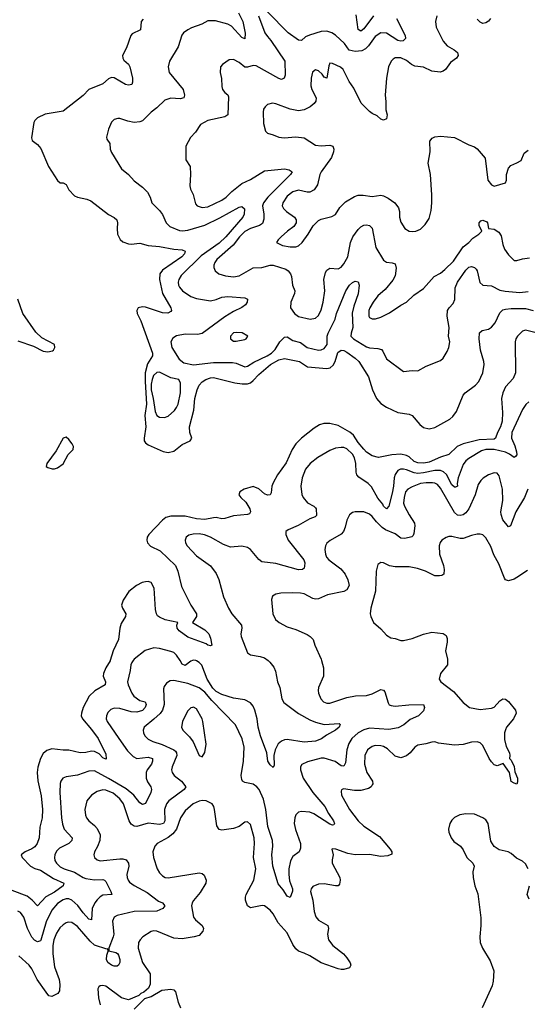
# Model space of a CAD drawing. Header units: inches. Extents: x 1839270 to 1929235, y 762242 to 910350.
# Tile 218 of 256: x 1900884 to 1904463, y 847575 to 854523. Entities that reach past the tile are written whole.
import ezdxf

# ---------------------------------------------------------------- set-up
doc = ezdxf.new("R2010")
doc.units = ezdxf.units.IN
doc.header["$MEASUREMENT"] = 0
doc.layers.add('B9804', color=7, linetype='Continuous')
doc.layers.add('B9805', color=7, linetype='Continuous')

msp = doc.modelspace()

# ---------------------------------------------------------------- linework, layer by layer
at = {"layer": 'B9804', "color": 5}
for points, elevation in [([(1901520.8, 850000), (1901520.6, 849999.4), (1901490.9, 849950), (1901474.7, 849910), (1901471.3, 849890), (1901488.8, 849850), (1901486.7, 849830), (1901413.6, 849786.4), (1901374.2, 849750), (1901330.9, 849670), (1901318.6, 849630), (1901318, 849610), (1901325.4, 849590), (1901390, 849514), (1901436.1, 849450), (1901490, 849338.8), (1901493.1, 849306.9), (1901490, 849304.5), (1901470, 849313.6), (1901442.9, 849342.9), (1901410, 849358.8), (1901390, 849361.4), (1901350, 849351.2), (1901310, 849348.3), (1901230, 849367.9), (1901190, 849367.5), (1901110, 849377.8), (1901074.4, 849365.6), (1901050, 849344.4), (1901030, 849309.6), (1901011.6, 849248.4), (1901007, 849210), (1901011.5, 849151.5), (1901034.5, 849045.5), (1901044.7, 848950), (1901041.9, 848890), (1901024.8, 848824.8), (1901021.6, 848750), (1901006.7, 848710), (1900990, 848686.6), (1900970, 848670.8), (1900922, 848650), (1900894.8, 848630), (1900900.7, 848610), (1900959.2, 848550), (1900990, 848533.1), (1901030, 848520.5), (1901122.1, 848462.1), (1901194.6, 848430), (1901189.1, 848410), (1901130, 848366.4), (1901066.7, 848333.3), (1901010, 848268.5), (1900970.3, 848310.3), (1900936.7, 848336.7), (1900830, 848376.6)], 520), ([(1901684, 850000), (1901673.7, 849986.3), (1901666.8, 849970), (1901663.5, 849930), (1901644.6, 849850), (1901648.2, 849830), (1901673.9, 849770), (1901687.7, 849750), (1901730, 849718.9), (1901768.2, 849708.2), (1901775, 849690), (1901767.5, 849670), (1901750, 849646.8), (1901710, 849636.9), (1901670, 849638.5), (1901590, 849662.7), (1901550, 849663.8), (1901525.9, 849654.1), (1901505.1, 849634.9), (1901494.4, 849610), (1901494.2, 849590), (1901500.2, 849570), (1901582.3, 849450), (1901643.9, 849363.9), (1901682.6, 849322.6), (1901710, 849309.5), (1901790, 849318.4), (1901819, 849310), (1901820.5, 849290), (1901812.8, 849270), (1901783.2, 849230), (1901774.2, 849210), (1901774.5, 849170), (1901784.4, 849144.4), (1901807.6, 849110), (1901812.4, 849090), (1901809.2, 849070), (1901770, 848991.8), (1901750, 848985.1), (1901730, 848996), (1901688.5, 849050), (1901634.4, 849094.4), (1901510, 849168), (1901410, 849221), (1901370, 849219.8), (1901290, 849191.6), (1901210, 849180.5), (1901188.2, 849170), (1901174, 849150), (1901168.1, 849131.9), (1901166, 849070), (1901179, 848890), (1901186.1, 848846.1), (1901197.8, 848810), (1901254.4, 848750), (1901251.4, 848730), (1901229.6, 848710.4), (1901164.3, 848675.7), (1901144.1, 848655.9), (1901131.1, 848630), (1901128.5, 848610), (1901132, 848590), (1901142.6, 848570), (1901170, 848544.4), (1901198, 848530), (1901270, 848506.9), (1901330, 848468.9), (1901350, 848462), (1901410, 848453.5), (1901470, 848454.3), (1901480.4, 848450), (1901490, 848442), (1901526.5, 848370), (1901532.4, 848350), (1901470, 848344.9), (1901450, 848333.3), (1901429, 848311), (1901413.8, 848290), (1901395.1, 848250), (1901390.2, 848169.8), (1901370, 848175.6), (1901330, 848219.4), (1901292.9, 848272.9), (1901250, 848309.9), (1901230, 848318.1), (1901210, 848318.4), (1901190, 848312.2), (1901150, 848286), (1901110, 848239.3), (1901070, 848156.4), (1901032.7, 848027.3), (1901030, 848022.4), (1901010, 848016.1), (1900987.3, 848027.3), (1900968.2, 848048.2), (1900937.7, 848110), (1900913.7, 848190), (1900890, 848221.8), (1900870, 848232.3)], 540), ([(1903011.7, 850000), (1903025.7, 849950), (1903026.4, 849890), (1902990.5, 849810), (1902988, 849790), (1902990.5, 849770), (1903006.4, 849730), (1903024.9, 849710), (1903050, 849700.3), (1903070, 849700.3), (1903190, 849740.2), (1903251.2, 849751.2), (1903330, 849754), (1903370, 849766), (1903430, 849795.5), (1903450, 849790.7), (1903458.7, 849778.7), (1903482.3, 849702.3), (1903489, 849689), (1903502.2, 849682.2), (1903530, 849678.9), (1903628.5, 849688.5), (1903730, 849690.4), (1903739.1, 849670), (1903730, 849646.6), (1903694.9, 849610), (1903636.5, 849583.5), (1903592.7, 849547.3), (1903553.4, 849526.6), (1903486.5, 849513.5), (1903350, 849523.7), (1903310, 849511.3), (1903269.3, 849490), (1903224.8, 849450), (1903205.4, 849414.6), (1903190.1, 849369.9), (1903181.7, 849278.3), (1903170, 849255.8), (1903150, 849258.2), (1903107.1, 849287.1), (1903030, 849312.2), (1903010, 849312.6), (1902913.4, 849286.6), (1902872.4, 849267.6), (1902863.2, 849250), (1902864.2, 849230), (1902881.2, 849170), (1902950, 849068.4), (1903035.9, 848970), (1903061.4, 848921.4), (1903096, 848870), (1903103, 848850), (1903098.7, 848841.3), (1903090, 848838.4), (1903070, 848845.6), (1902958.3, 848918.3), (1902930, 848929.3), (1902870, 848935.2), (1902849.6, 848930.4), (1902830, 848912.3), (1902822.5, 848890), (1902819.8, 848850), (1902829.1, 848809.1), (1902863.1, 848710), (1902864.4, 848675.6), (1902853, 848650), (1902810, 848618), (1902792.6, 848587.4), (1902781.7, 848530), (1902780.2, 848490), (1902785.9, 848445.9), (1902806.7, 848390), (1902808.1, 848371.9), (1902790, 848329.2), (1902770, 848337.2), (1902742.3, 848382.3), (1902705.8, 848425.8), (1902667.6, 848550), (1902661.6, 848630), (1902668.5, 848690), (1902666.2, 848730), (1902632.1, 848830), (1902620.2, 848950), (1902602.8, 849022.8), (1902572.1, 849090), (1902555.4, 849110), (1902530, 849126.9), (1902470, 849139.6), (1902455.1, 849150), (1902450, 849162), (1902446, 849190), (1902462.7, 849290), (1902467, 849390), (1902451.1, 849448.9), (1902405.9, 849545.9), (1902238.6, 849718.6), (1902190, 849777.3), (1902150, 849808.8), (1902070, 849837.8), (1901970, 849859.4), (1901943.5, 849856.5), (1901918.7, 849841.3), (1901903.1, 849816.9), (1901898.6, 849801.4), (1901902.1, 849690), (1901891.4, 849650), (1901873.2, 849626.8), (1901830, 849586.2), (1901761.1, 849530), (1901753.4, 849510), (1901756.5, 849490), (1901766, 849470), (1901790, 849446.5), (1901823, 849430), (1901888, 849408), (1901971, 849371), (1901981.9, 849361.9), (1901990.1, 849350), (1901991.8, 849330), (1901959.3, 849250), (1901955, 849230), (1901958, 849210), (1901971.7, 849190), (1902025.2, 849150), (1902054.6, 849110), (1902044.2, 849090), (1901935.2, 849010), (1901917.7, 848990), (1901903.6, 848950), (1901907, 848870), (1901897.8, 848850), (1901870, 848842.5), (1901790, 848852.8), (1901710, 848829.2), (1901690, 848830.6), (1901670, 848846), (1901655.3, 848870), (1901615.2, 848990), (1901590, 849025.7), (1901543.7, 849063.7), (1901490, 849086.2), (1901470, 849088.2), (1901430, 849077.2), (1901390.2, 849050), (1901357.5, 849010), (1901343.9, 848950), (1901347.2, 848910), (1901354.7, 848890), (1901370.1, 848870.1), (1901410, 848837.3), (1901430, 848814.3), (1901451.8, 848770), (1901449.4, 848730), (1901432.8, 848687.2), (1901410.3, 848650), (1901405.3, 848630), (1901410.4, 848610), (1901430, 848593.7), (1901450, 848588.2), (1901590, 848601.1), (1901610, 848600.8), (1901633.8, 848593.8), (1901650.1, 848570), (1901652, 848550), (1901639.8, 848490), (1901640.6, 848470), (1901647.3, 848450), (1901657.4, 848437.4), (1901690, 848413.5), (1901782.6, 848362.6), (1901861.9, 848301.9), (1901890.5, 848290), (1901907.2, 848270), (1901893.6, 848250), (1901850, 848232.2), (1901690, 848228.6), (1901570, 848201.2), (1901548.7, 848190), (1901538.4, 848161.6), (1901546.2, 848070), (1901543.4, 848050), (1901511.6, 847970), (1901513, 847953), (1901561, 847941), (1901573.6, 847933.6), (1901581.1, 847921.1), (1901589.1, 847890.9), (1901589.2, 847870.8), (1901580.4, 847850), (1901570, 847843.5), (1901550, 847843.5), (1901530, 847849.8), (1901504.8, 847870), (1901495.6, 847890), (1901498.4, 847921.6), (1901508, 847950), (1901505.2, 847965.2), (1901497.1, 847962.9), (1901410, 847992.1), (1901379.3, 848019.3), (1901290, 848122.9), (1901250, 848153), (1901225.8, 848154.2), (1901210, 848149.8), (1901190, 848136.5), (1901166.7, 848113.3), (1901142.3, 848077.7), (1901124.7, 848030), (1901116.8, 847990), (1901117.2, 847930), (1901130, 847839.1), (1901162.2, 847750), (1901166.1, 847713.9), (1901163.2, 847670), (1901152.9, 847650), (1901110, 847630.8), (1901090, 847635.3), (1901070, 847659.8), (1901005.9, 847750), (1900970, 847824.1), (1900951, 847850), (1900877.6, 847917.6)], 560), ([(1903900.1, 850000), (1903899.5, 849970), (1903850.4, 849910), (1903841.3, 849870), (1903852.7, 849850), (1903942.7, 849782.7), (1904010, 849704.6), (1904054.4, 849670), (1904130, 849653.9), (1904210, 849663.6), (1904230, 849670.4), (1904270, 849716.4), (1904290, 849730.4), (1904310, 849728.2), (1904330, 849710.5), (1904380.4, 849650), (1904385.3, 849630), (1904364.9, 849590), (1904317.2, 849530), (1904308.5, 849511.5), (1904302.2, 849490), (1904302.3, 849442.3), (1904312.9, 849392.9), (1904337.6, 849350), (1904340.5, 849330), (1904337.3, 849310), (1904350, 849297.3), (1904370, 849253), (1904375.5, 849215.5), (1904393.4, 849170), (1904394.4, 849145.6), (1904390, 849129.2), (1904370, 849135.1), (1904350, 849147.8), (1904336.3, 849210), (1904293.6, 849273.6), (1904250, 849257.7), (1904230, 849263.9), (1904210, 849284.5), (1904194.1, 849310), (1904150, 849400.4), (1904130, 849419), (1904110, 849426.3), (1904070, 849424.1), (1904010, 849408.7), (1903950, 849403.2), (1903836.9, 849416.9), (1903810, 849426.6), (1903790, 849425.1), (1903747.7, 849412.3), (1903690, 849402.4), (1903670, 849388.5), (1903635.8, 849350), (1903610, 849328.7), (1903570, 849313.6), (1903530, 849325.6), (1903477.3, 849377.3), (1903450, 849393.3), (1903430, 849399), (1903390, 849399.8), (1903370, 849394.6), (1903336.5, 849370), (1903317.5, 849330), (1903313.7, 849270), (1903330.9, 849210), (1903372.1, 849150), (1903374.1, 849130), (1903370, 849122.3), (1903361.8, 849110), (1903342.2, 849097.8), (1903290, 849084.3), (1903244.2, 849084.2), (1903165.9, 849094.1), (1903153, 849087), (1903150, 849078), (1903152, 849050), (1903210, 848950.3), (1903270.2, 848870), (1903310.6, 848830.6), (1903419.9, 848759.9), (1903494.9, 848670), (1903507.4, 848650), (1903506.6, 848633.4), (1903478.4, 848621.6), (1903430, 848616.5), (1903351, 848631), (1903250, 848629.9), (1903198.3, 848638.3), (1903113.2, 848670), (1903088.2, 848671.8), (1903084.7, 848670), (1903094, 848630), (1903086.1, 848593.9), (1903086.4, 848570), (1903140.7, 848470), (1903143.2, 848450), (1903138.5, 848421.5), (1903130, 848409.5), (1903110.4, 848409.6), (1903030, 848425.9), (1902990, 848422.3), (1902950, 848405.3), (1902938, 848390), (1902933.5, 848370), (1902950.9, 848310), (1902960.8, 848230), (1902971.4, 848191.4), (1902990, 848168.3), (1903055.6, 848130), (1903061.3, 848110), (1903052.9, 848070), (1903061.5, 848030), (1903092.4, 847990), (1903167.7, 847930), (1903190, 847903.7), (1903213.5, 847866.5), (1903217.4, 847850), (1903208.7, 847831.3), (1903170, 847821), (1903150, 847819.8), (1903130, 847825.1), (1903010, 847866.6), (1902930, 847916.5), (1902890, 847935.9), (1902849.2, 847949.2), (1902830, 847966.6), (1902810, 847997.7), (1902770, 848078.2), (1902706.3, 848150), (1902670, 848213.7), (1902650, 848239.1), (1902610, 848268.4), (1902592.3, 848272.3), (1902510, 848255.8), (1902488.7, 848270), (1902475.8, 848310), (1902475.8, 848330), (1902480.7, 848350), (1902535, 848450), (1902548.4, 848530), (1902533.1, 848610), (1902539, 848710), (1902536.3, 848750), (1902510, 848844.5), (1902490, 848862), (1902470, 848859.5), (1902430.6, 848830), (1902390, 848815.1), (1902310, 848804.2), (1902290, 848808.3), (1902273.3, 848833.3), (1902258, 848950), (1902252.8, 848970), (1902240.4, 848990), (1902199.3, 849010), (1902170, 849012.1), (1902150, 849008.1), (1902107.2, 848990), (1902050, 848939.1), (1902018.3, 848890), (1901988.6, 848811.4), (1901963.4, 848776.6), (1901930, 848751.3), (1901854, 848710), (1901836.5, 848690), (1901821.7, 848650), (1901826.5, 848610), (1901852, 848530), (1901870, 848502.4), (1901890, 848482), (1901910, 848470.3), (1901930, 848466.3), (1902150, 848501.2), (1902170, 848497.3), (1902185.1, 848485.1), (1902197.7, 848450), (1902196.9, 848430), (1902156, 848364), (1902110, 848307.8), (1902099.1, 848290), (1902094, 848270), (1902109.1, 848190), (1902124, 848170), (1902170.2, 848130), (1902179.7, 848110), (1902175.8, 848090), (1902150, 848060.2), (1902114, 848050), (1902030, 848037.3), (1901970, 848040.2), (1901850.4, 848090.4), (1901830, 848093.7), (1901810, 848089.1), (1901752.3, 848050), (1901733, 848030), (1901721.6, 848010), (1901718.9, 847970), (1901750.2, 847870), (1901803.2, 847790), (1901803.1, 847716.9), (1901792.3, 847687.7), (1901759.9, 847660.1), (1901738, 847650), (1901723, 847637), (1901650, 847606), (1901601.3, 847621.3), (1901490, 847702.6), (1901470, 847707.6), (1901450, 847706), (1901440.9, 847699.1), (1901435.5, 847684.5), (1901439.2, 847619.2), (1901450.4, 847570)], 580), ([(1902100.9, 850000), (1902090, 849995.4), (1902050, 849966.5), (1902030, 849974.4), (1902013.9, 850000)], 540), ([(1902635.5, 850000), (1902648, 849990), (1902674.8, 849954.8), (1902686.2, 849926.2), (1902701.4, 849850), (1902718.4, 849810), (1902732.4, 849730), (1902745.4, 849705.4), (1902850, 849627.2), (1902930, 849582.1), (1902970, 849565), (1903030, 849549.2), (1903135.4, 849555.4), (1903144, 849550), (1903135.3, 849530), (1903110, 849508.5), (1903046.5, 849473.5), (1903012.1, 849447.9), (1902970, 849431.2), (1902890, 849424.5), (1902770, 849443.5), (1902750, 849441.4), (1902728.5, 849431.5), (1902706.4, 849413.6), (1902683.9, 849370), (1902675.5, 849330), (1902677.7, 849262.3), (1902670, 849246), (1902650, 849263.6), (1902633.3, 849290), (1902625.8, 849350), (1902581.9, 849470), (1902565.9, 849530), (1902558.3, 849590), (1902541.9, 849650), (1902530, 849678.5), (1902510, 849700.8), (1902470, 849723.4), (1902390, 849733.9), (1902310, 849760.5), (1902270, 849781.3), (1902246.2, 849806.2), (1902204.8, 849870), (1902167.3, 849967.3), (1902150, 849987), (1902130, 849998.7), (1902125.1, 850000)], 540), ([(1904467.9, 848530), (1904450, 848565), (1904430, 848583.7), (1904385.9, 848605.9), (1904350, 848639.7), (1904329, 848650), (1904264.9, 848664.9), (1904228.1, 848688.1), (1904206.3, 848726.3), (1904186, 848850), (1904170, 848875.8), (1904150, 848891.1), (1904090, 848916.4), (1904030, 848918), (1903988.1, 848911.9), (1903950, 848893), (1903930, 848874.5), (1903915.8, 848850), (1903908.2, 848810), (1903910.4, 848790), (1903925.7, 848750), (1903944, 848724), (1903990.8, 848690.8), (1904010, 848664.9), (1904037.4, 848610), (1904078.4, 848570), (1904088.5, 848550), (1904079.6, 848510), (1904080.8, 848470), (1904093.4, 848410), (1904113.4, 848353.4), (1904135.4, 848184.6), (1904136.1, 848130), (1904127.2, 848050), (1904130.3, 848010), (1904147, 847970), (1904200.7, 847880.7), (1904226, 847810), (1904221.8, 847738.2), (1904214.4, 847705.6), (1904144.4, 847550)], 620), ([(1904475.6, 848315.6), (1904462, 848350), (1904477.8, 848410)], 620), ([(1901690, 847541), (1901764.7, 847615.3), (1901810, 847630.8), (1901886.1, 847673.9), (1901950, 847682.6), (1901970, 847675.8), (1901982.3, 847662.3), (1902000.7, 847590), (1902018.5, 847550)], 580)]:
    msp.add_lwpolyline(points, dxfattribs=dict(at, elevation=elevation))
at = {"layer": 'B9804', "color": 5, "elevation": 580}
msp.add_lwpolyline([(1902110, 849671.3), (1902102, 849670), (1902090, 849667), (1902070, 849644.5), (1902050, 849609.6), (1902032.4, 849570), (1902025.2, 849530), (1902033.1, 849510), (1902080.9, 849460.9), (1902105.9, 849425.9), (1902150, 849331.3), (1902170, 849322), (1902189.1, 849350.9), (1902198.4, 849410), (1902175.3, 849570), (1902169.7, 849590), (1902130, 849660.7)], close=True, dxfattribs=at)
at = {"layer": 'B9805', "color": 5}
for points, elevation in [([(1901753.4, 854526.6), (1901741.1, 854510), (1901734.7, 854450), (1901676.6, 854423.4), (1901668, 854412), (1901637, 854323), (1901609.4, 854270), (1901611, 854250), (1901618, 854238), (1901650, 854208.9), (1901660.9, 854190), (1901678.5, 854110), (1901678.7, 854081.3), (1901673.7, 854066.3), (1901650, 854061.5), (1901630, 854065), (1901550, 854111.6), (1901530, 854113.8), (1901510, 854105.5), (1901470, 854069.8), (1901370.9, 854029.1), (1901332.1, 853987.9), (1901190, 853876.8), (1901063.9, 853856.1), (1901010, 853829.5), (1900990, 853812.3), (1900983.6, 853796.4), (1900966, 853690), (1900970.4, 853670), (1901010, 853640.7), (1901033.5, 853613.5), (1901086.6, 853486.6), (1901150, 853388), (1901170, 853370.5), (1901190, 853370.5), (1901210, 853358.8), (1901230, 853322.8), (1901270, 853279.3), (1901291, 853270), (1901356, 853256), (1901384.1, 853244.1), (1901509, 853149), (1901550, 853126), (1901568, 853110), (1901574, 853090), (1901570.2, 853049.8), (1901572.6, 853010), (1901591.8, 852971.8), (1901610, 852956.1), (1901650, 852940.9), (1901670, 852938.8), (1901730, 852944.8), (1901790, 852928.7), (1901870, 852922.8), (1901970, 852903), (1902030, 852898.2), (1902050.3, 852890), (1902045.2, 852870), (1902027.2, 852850), (1901890, 852754.3), (1901871.8, 852730), (1901869.5, 852690), (1901890.5, 852590.5), (1901950.2, 852490), (1901954, 852470), (1901950, 852462.7), (1901927.4, 852452.6), (1901890, 852454.4), (1901770, 852493), (1901750, 852495.3), (1901719.1, 852490), (1901709.2, 852470.8), (1901712.4, 852450), (1901737.5, 852397.5), (1901819.9, 852170), (1901820.7, 852150), (1901785.3, 852094.7), (1901769.3, 852030.7), (1901767.1, 851970), (1901776.7, 851810), (1901765, 851730), (1901772.6, 851650), (1901761.2, 851570), (1901762, 851550), (1901770, 851535.6), (1901790, 851522), (1901895.1, 851475.1), (1901930, 851468), (1901970, 851477.8), (1902030, 851525), (1902085.1, 851550), (1902096.9, 851570), (1902082.9, 851610), (1902080.2, 851650), (1902112, 851768), (1902117.3, 851850), (1902134.3, 851910), (1902150, 851944.2), (1902170, 851967.4), (1902195.9, 851984.1), (1902230, 851996.2), (1902250, 851997.6), (1902400.7, 851960.7), (1902452.7, 851952.7), (1902490, 851953.1), (1902510, 851960.5), (1902530, 851975.8), (1902570, 852018), (1902653.1, 852090), (1902710, 852122.3), (1902750, 852132.3), (1902856.4, 852110), (1902912, 852072), (1903050, 852060.1), (1903073.3, 852066.7), (1903094.6, 852085.4), (1903106.9, 852110), (1903126.6, 852173.4), (1903150, 852191.5), (1903170, 852187.7), (1903190, 852176.8), (1903250, 852133.7), (1903275, 852110), (1903343.4, 852003.4), (1903370.7, 851910), (1903400.4, 851850), (1903430, 851813.4), (1903470, 851787.4), (1903550, 851750.2), (1903630, 851738.4), (1903650, 851730.5), (1903705.1, 851665.1), (1903730, 851645.4), (1903770, 851636.6), (1903810, 851645.1), (1903916.2, 851703.8), (1903937.9, 851722.1), (1903963.4, 851756.6), (1904010, 851873), (1904023.6, 851890), (1904097.5, 851942.5), (1904121.2, 851970), (1904148.4, 852030), (1904159.1, 852090), (1904157.3, 852110), (1904132, 852190), (1904124.5, 852270), (1904126.9, 852313.1), (1904144, 852330), (1904190, 852339.5), (1904210, 852351.7), (1904236.3, 852383.7), (1904270, 852454), (1904290, 852474.2), (1904310, 852479.8), (1904350, 852484), (1904450, 852484), (1904504, 852470)], 520), ([(1902427.4, 854570), (1902456, 854510), (1902472.8, 854427.2), (1902471.5, 854388.5), (1902450, 854396.4), (1902377.7, 854477.7), (1902350.8, 854490.8), (1902265, 854515), (1902210, 854515), (1902167.9, 854492.1), (1902094.8, 854465.2), (1902068.8, 854451.2), (1902039.5, 854430), (1902026.1, 854413.9), (1902001.1, 854330), (1901940.5, 854230), (1901930.4, 854190), (1901938.4, 854150), (1902035.6, 854030), (1902046.7, 853990), (1902040.7, 853970), (1902015.1, 853964.9), (1901950, 853968.2), (1901906.5, 853953.5), (1901850, 853899.8), (1901810.1, 853869.9), (1901750, 853807.9), (1901730, 853801.2), (1901690, 853798), (1901645.6, 853805.6), (1901590, 853825.6), (1901574.9, 853825.1), (1901550, 853819.3), (1901530, 853799), (1901508.9, 853751.1), (1901494.4, 853694.4), (1901498.8, 853678.8), (1901518, 853650), (1901521, 853610), (1901530, 853584.7), (1901600.5, 853470), (1901650.3, 853430.3), (1901690, 853384.9), (1901750, 853341.6), (1901785, 853305), (1901803.2, 853270), (1901816.4, 853230), (1901870, 853175.5), (1901890, 853147.7), (1901917, 853090), (1901943, 853063), (1902010, 853034.2), (1902031.7, 853031.7), (1902070, 853037.5), (1902190, 853073), (1902295.3, 853124.7), (1902430, 853198.6), (1902450, 853204.9), (1902468.7, 853188.7), (1902466.7, 853150), (1902457.2, 853130), (1902338.2, 852990), (1902290, 852946.5), (1902163.1, 852856.9), (1902022.8, 852717.2), (1902006, 852690), (1902001.3, 852670), (1902003.2, 852650), (1902010, 852635.5), (1902031.7, 852610), (1902090, 852570.2), (1902130, 852555.2), (1902230, 852539.8), (1902270, 852548.3), (1902310, 852565), (1902350, 852569.4), (1902470, 852560.3), (1902490.3, 852550.3), (1902488.4, 852530), (1902475.8, 852510), (1902450, 852491.1), (1902390, 852463), (1902330, 852426.9), (1902170, 852308.4), (1902137.8, 852302.2), (1902050, 852304.2), (1901989, 852291), (1901963.7, 852276.3), (1901949.1, 852250), (1901956.1, 852210), (1902007.3, 852127.3), (1902040.2, 852100.2), (1902108, 852088), (1902250, 852103.8), (1902384.2, 852104.2), (1902410, 852099.1), (1902470, 852072.4), (1902490, 852076.5), (1902534.3, 852105.7), (1902628.6, 852150), (1902658.5, 852170), (1902684.4, 852195.6), (1902717.2, 852250), (1902750, 852282.7), (1902770, 852283.8), (1902810, 852257.6), (1902863.6, 852243.6), (1902910.2, 852210.2), (1902990, 852190.2), (1903010, 852192.6), (1903030, 852201.4), (1903051.3, 852230), (1903052.7, 852290), (1903059, 852310), (1903107.1, 852410), (1903117.3, 852450), (1903182.7, 852610), (1903209.8, 852650), (1903230, 852667.2), (1903250, 852676.5), (1903270, 852673), (1903276.9, 852650), (1903269.2, 852589.2), (1903238.8, 852501.2), (1903227.7, 852452.3), (1903231.8, 852350), (1903220.1, 852310), (1903219.4, 852290), (1903223.7, 852283.7), (1903236.2, 852270), (1903330, 852213.2), (1903350, 852207.1), (1903410, 852202.3), (1903434.1, 852194.1), (1903444.5, 852184.5), (1903470, 852128.8), (1903590, 852039.3), (1903650, 852046.7), (1903690, 852045.7), (1903750, 852076.5), (1903850, 852118), (1903870, 852134), (1903898.7, 852181.3), (1903909.7, 852210.3), (1903915.6, 852250), (1903906.3, 852290), (1903911.6, 852351.6), (1903898.2, 852430), (1903899.3, 852470), (1903910.8, 852490), (1903939, 852521), (1903952.2, 852547.8), (1903954.4, 852630), (1903969.8, 852670), (1904030, 852756), (1904050, 852776.4), (1904070, 852780.5), (1904090, 852773.4), (1904101.7, 852761.7), (1904110.4, 852750), (1904128.8, 852668.8), (1904148.6, 852648.6), (1904210, 852644.6), (1904270, 852614), (1904306.2, 852606.2), (1904410, 852598), (1904470, 852603.9)], 540), ([(1902566.8, 854550), (1902612.6, 854430), (1902630, 854402.8), (1902655.5, 854375.5), (1902752.1, 854230), (1902754.4, 854130), (1902749, 854111), (1902730, 854100.4), (1902710, 854107.2), (1902550, 854197), (1902530, 854199.4), (1902490, 854186.8), (1902470, 854188.6), (1902430, 854221.5), (1902390, 854241.6), (1902361.1, 854238.9), (1902313.2, 854206.8), (1902298.8, 854190), (1902296.3, 854150), (1902306.6, 854106.6), (1902309.2, 854050), (1902314.2, 854030), (1902328.9, 854008.9), (1902351.6, 853991.6), (1902357, 853977), (1902350.3, 853850), (1902330, 853837.3), (1902210, 853811.8), (1902157.6, 853782.4), (1902124.2, 853730), (1902087.7, 853692.3), (1902055.3, 853630), (1902054.4, 853534.4), (1902086.2, 853486.2), (1902088.4, 853430), (1902082.2, 853350), (1902087.4, 853327.4), (1902106.5, 853290), (1902123.8, 853223.8), (1902135.5, 853210), (1902170, 853196.1), (1902210, 853202.5), (1902308.5, 853250), (1902338.8, 853270), (1902378.9, 853310), (1902450, 853367.3), (1902510, 853395.1), (1902610, 853455.4), (1902750.1, 853470.1), (1902783.2, 853463.2), (1902803.8, 853450), (1902792.9, 853430), (1902632.2, 853270), (1902601.5, 853230), (1902594.6, 853210), (1902604.5, 853150), (1902605, 853115), (1902595.5, 853084.5), (1902575.5, 853070), (1902510, 853049.4), (1902470, 853027.2), (1902434, 852990), (1902388.3, 852931.7), (1902273.4, 852830), (1902259.2, 852810), (1902252.6, 852790), (1902252.8, 852772.8), (1902261.3, 852750), (1902287.3, 852730), (1902335.1, 852715.1), (1902390, 852707.7), (1902430, 852716.1), (1902530, 852772.3), (1902590, 852773.6), (1902650, 852790.1), (1902671.4, 852791.4), (1902761.3, 852761.3), (1902777.4, 852750), (1902792.7, 852730), (1902799.6, 852710), (1902806.5, 852650), (1902822.6, 852610), (1902820.3, 852590), (1902794.4, 852530), (1902794, 852490), (1902822, 852450), (1902850, 852429.1), (1902931.8, 852408.2), (1902970, 852416.5), (1902990, 852434), (1903010, 852475.5), (1903023.1, 852530), (1903035, 852610), (1903029.1, 852690), (1903040.3, 852739.7), (1903050, 852754.9), (1903070, 852769), (1903130, 852764.5), (1903150, 852775.5), (1903170, 852798.6), (1903198.1, 852850), (1903217.3, 852950), (1903232.6, 852990), (1903270, 853041.3), (1903290, 853061.6), (1903310, 853072.4), (1903330, 853075.3), (1903350, 853070.4), (1903370, 853050.7), (1903393.9, 852913.9), (1903450, 852826.7), (1903470, 852811.4), (1903510, 852807.1), (1903530, 852800.3), (1903538.7, 852770), (1903530, 852715.1), (1903514.4, 852685.6), (1903461.4, 852618.6), (1903410, 852573), (1903375.2, 852530), (1903351.6, 852490), (1903344.9, 852470), (1903344.7, 852430), (1903350, 852421.3), (1903370, 852411.4), (1903392.1, 852412.1), (1903430, 852422.9), (1903490, 852454.1), (1903570, 852507.5), (1903611.8, 852528.2), (1903662.3, 852577.7), (1903730, 852626), (1903806.9, 852710), (1903850, 852733.5), (1903881.1, 852758.9), (1903941.6, 852818.4), (1904010, 852918.7), (1904049.7, 852950.3), (1904078.9, 852981.1), (1904122, 853010), (1904142.7, 853030), (1904124, 853070), (1904123.5, 853090), (1904136.1, 853103.9), (1904150, 853108.5), (1904176.5, 853096.5), (1904182, 853090), (1904188.4, 853048.4), (1904230, 853044.2), (1904262.6, 853022.6), (1904277.5, 852997.5), (1904290, 852936), (1904303, 852903), (1904330, 852863.8), (1904370, 852823.8), (1904390, 852822.4), (1904430, 852834.9), (1904478, 852842)], 560), ([(1903824.2, 854550), (1903815.6, 854510), (1903821, 854470), (1903870.1, 854370.1), (1903898.4, 854338.4), (1903947.3, 854310), (1903970.5, 854290), (1903976.3, 854270), (1903962.8, 854250), (1903920.3, 854219.7), (1903887, 854170), (1903870, 854158.7), (1903847.8, 854152.2), (1903790, 854160.1), (1903730, 854187.7), (1903670, 854195.6), (1903646.7, 854206.7), (1903610, 854235.3), (1903570, 854252.8), (1903530, 854252.2), (1903516.5, 854243.5), (1903503.9, 854230), (1903484.1, 854190), (1903469.1, 854109.1), (1903459.5, 853990), (1903465.7, 853945.7), (1903466, 853886), (1903475.3, 853850), (1903470, 853823.7), (1903450, 853814.5), (1903430, 853820.9), (1903404.4, 853844.4), (1903370, 853859.5), (1903350, 853874.5), (1903292.3, 853932.3), (1903238.9, 854038.9), (1903206.2, 854086.2), (1903165.4, 854170), (1903146.4, 854186.4), (1903090, 854213), (1903070, 854216), (1903062.6, 854197.4), (1903050, 854109.3), (1903030, 854117), (1903017.2, 854137.2), (1902990, 854161.5), (1902970, 854168.2), (1902948.6, 854151.4), (1902937.8, 854110), (1902936.3, 854056.3), (1902943.9, 854030), (1902974.6, 853970), (1902972, 853948), (1902959.6, 853930), (1902932.5, 853907.5), (1902890, 853885.5), (1902850, 853880.2), (1902790, 853892.2), (1902690, 853929.6), (1902666, 853934), (1902630, 853923.7), (1902613.5, 853906.5), (1902603.8, 853890), (1902601.3, 853870), (1902603.1, 853790), (1902615.9, 853735.9), (1902630, 853721), (1902670, 853710.7), (1902710, 853693.4), (1902748, 853688), (1902830, 853695.3), (1902890, 853689.4), (1902970, 853638), (1903010, 853632.1), (1903070, 853637.3), (1903090.4, 853630), (1903099.6, 853610), (1903097.3, 853590), (1903082.7, 853550), (1903009.4, 853450), (1903000.6, 853430), (1902983.1, 853356.9), (1902959, 853321), (1902930, 853305.7), (1902910, 853306), (1902850, 853319), (1902810, 853308.2), (1902770, 853276.2), (1902738.2, 853230), (1902735.2, 853210), (1902743.8, 853190), (1902764.2, 853170), (1902820.2, 853130), (1902832.6, 853110), (1902833.6, 853090), (1902817.1, 853062.9), (1902771.6, 853030), (1902727.4, 852990), (1902706, 852970), (1902694.8, 852950), (1902736, 852930), (1902790, 852920.2), (1902830, 852920.7), (1902850, 852927.7), (1902874.5, 852950), (1902918.7, 853010), (1902952.8, 853067.2), (1902990, 853105.5), (1903010, 853114.9), (1903085.4, 853134.6), (1903110, 853148), (1903141.7, 853198.3), (1903181.6, 853238.4), (1903244.3, 853275.7), (1903270, 853283.8), (1903305.2, 853285.2), (1903370, 853274.3), (1903430, 853283.2), (1903450, 853278.8), (1903482.7, 853262.7), (1903529.5, 853229.5), (1903554.4, 853194.4), (1903561.8, 853170), (1903562.3, 853130), (1903570, 853094), (1903599.1, 853050), (1903630, 853030.5), (1903650, 853028.4), (1903678, 853030), (1903710, 853044), (1903742.7, 853077.3), (1903770, 853120.7), (1903784.8, 853175.2), (1903790.6, 853229.4), (1903790, 853286), (1903780.8, 853430), (1903764, 853510), (1903778.5, 853590), (1903775.6, 853664.4), (1903792.7, 853687.3), (1903810, 853695.3), (1903850, 853700.2), (1903950, 853690.3), (1904050, 853640.4), (1904090, 853625.7), (1904110, 853610.2), (1904165.4, 853545.4), (1904185, 853390), (1904210, 853356.9), (1904230, 853347.2), (1904309.7, 853370.3), (1904316.9, 853390), (1904316.9, 853430), (1904330, 853474.8), (1904346.2, 853493.8), (1904390, 853512), (1904419.6, 853530), (1904440.5, 853579.5), (1904470, 853602)], 580), ([(1903540.9, 854530), (1903602.2, 854410), (1903604.9, 854390), (1903586.5, 854373.5), (1903570, 854369.9), (1903550, 854376.8), (1903470, 854426.6), (1903430, 854429.1), (1903390, 854402.8), (1903342.7, 854337.3), (1903322.6, 854317.4), (1903296.4, 854303.6), (1903250, 854298.2), (1903206.4, 854306.4), (1903173.7, 854353.7), (1903110, 854413), (1903085.1, 854430), (1903050, 854440.8), (1903010, 854438.5), (1902926.1, 854413.9), (1902899.5, 854400.5), (1902870, 854374.8), (1902850, 854378.2), (1902777.6, 854430), (1902630, 854577.1)], 560), ([(1903378, 854550), (1903310, 854457.9), (1903290, 854441.5), (1903270, 854452.8), (1903257, 854557)], 540), ([(1904203.5, 854530), (1904190, 854512.7), (1904170, 854499.3), (1904150, 854495.5), (1904130, 854504.5), (1904110, 854526.4)], 580), ([(1900870, 852255.5), (1900979.7, 852219.7), (1901050, 852184), (1901081, 852179), (1901114.7, 852185.3), (1901122, 852190), (1901132.3, 852210), (1901129.6, 852230), (1901038.5, 852278.5), (1900997.1, 852317.1), (1900906.5, 852450), (1900869.9, 852550)], 520), ([(1904515, 852315), (1904450, 852331.2), (1904430, 852325.6), (1904393.7, 852290), (1904381.7, 852270), (1904377.7, 852250), (1904379.3, 852030), (1904363.2, 851990), (1904308.9, 851931.1), (1904289.4, 851890), (1904281.2, 851850), (1904287.8, 851750), (1904285.1, 851690), (1904274.4, 851650), (1904253.1, 851610), (1904239.4, 851570), (1904230, 851561.9), (1904122.9, 851557.1), (1904010, 851529.9), (1903968.5, 851511.5), (1903910, 851454.6), (1903850, 851436.4), (1903770, 851399.3), (1903732.5, 851392.5), (1903690, 851394.7), (1903664, 851404), (1903630, 851436.7), (1903610, 851447.9), (1903570, 851456.7), (1903507.9, 851452.1), (1903414, 851434), (1903370, 851444.7), (1903330, 851471.5), (1903310, 851491.7), (1903270, 851538.9), (1903237.1, 851590), (1903211.5, 851611.5), (1903130, 851657.9), (1903070, 851674.2), (1903027.6, 851672.4), (1902997, 851663), (1902958.9, 851641.1), (1902870, 851569.8), (1902831.3, 851530), (1902805.2, 851490), (1902763.5, 851396.5), (1902702.5, 851310), (1902670, 851254), (1902661.9, 851230), (1902656.6, 851183.4), (1902650.2, 851169.8), (1902630, 851168), (1902610, 851176.2), (1902570, 851211.6), (1902530, 851227.9), (1902465.5, 851210), (1902435.8, 851190), (1902429.1, 851169.1), (1902442.4, 851150), (1902478, 851118), (1902506, 851070), (1902512, 851050), (1902504.4, 851035.6), (1902490.2, 851029.8), (1902390, 851021.7), (1902330, 851002), (1902310, 850999.5), (1902270, 851008.7), (1902250, 851007.8), (1902190, 850995.1), (1902130, 851001.3), (1902050, 851019.3), (1901950, 851018.8), (1901914.9, 851010), (1901890, 850990.7), (1901794, 850890), (1901783.1, 850870), (1901780.3, 850850), (1901785.7, 850830), (1901806.6, 850806.6), (1901875.1, 850775.1), (1901982.2, 850670), (1901999.1, 850630), (1902024, 850524), (1902090.2, 850390), (1902130.3, 850330), (1902130.4, 850310), (1902102, 850270), (1902190, 850216.1), (1902218, 850190), (1902230, 850158), (1902237.3, 850110), (1902230, 850103.7), (1902210.4, 850109.6), (1902197.8, 850117.8), (1902070, 850164.2), (1902007.6, 850210), (1901994, 850230), (1901992.3, 850250), (1901999, 850270), (1901910, 850288.4), (1901870, 850305.3), (1901856.1, 850316.1), (1901847, 850330), (1901840.9, 850360.9), (1901831.6, 850510), (1901809.6, 850550), (1901790, 850558), (1901770, 850556.8), (1901746, 850550), (1901706.7, 850530), (1901652.4, 850487.6), (1901613.4, 850426.6), (1901602.4, 850390), (1901608.5, 850370), (1901632.4, 850330), (1901630.5, 850310), (1901598.5, 850261.5), (1901590.2, 850229.8), (1901579.8, 850150), (1901541.7, 850070), (1901520.8, 850000)], 520), ([(1904473.1, 851826.9), (1904453.5, 851806.5), (1904428.8, 851771.2), (1904352.7, 851610), (1904351.3, 851570), (1904375.6, 851515.6), (1904387.8, 851472.2), (1904389.2, 851450.8), (1904380.7, 851439.3), (1904370, 851432.3), (1904337, 851457), (1904309.9, 851469.9), (1904230.1, 851489.9), (1904170.1, 851489.9), (1904140.5, 851479.5), (1904050, 851426.2), (1904030.1, 851409.9), (1904010, 851383.9), (1903975, 851290), (1903968.6, 851248.6), (1903970.2, 851229.8), (1903956.5, 851223.5), (1903950, 851223.1), (1903930, 851241.4), (1903892.6, 851312.6), (1903871.3, 851331.3), (1903850, 851340.6), (1903810, 851342.2), (1903730, 851324.5), (1903690, 851321), (1903663.9, 851323.9), (1903610, 851346.7), (1903590, 851351.4), (1903568.4, 851350), (1903550, 851342), (1903530, 851314), (1903523.3, 851290), (1903520.3, 851230), (1903510, 851181.6), (1903486, 851090), (1903470, 851072), (1903450, 851089.7), (1903444.1, 851104.1), (1903410, 851145.1), (1903365.2, 851225.2), (1903339.6, 851250), (1903274.5, 851294.5), (1903261.2, 851310), (1903255.4, 851330), (1903253.2, 851390), (1903243.2, 851430), (1903230, 851457.6), (1903190, 851493.8), (1903170, 851502.8), (1903150, 851504.8), (1903110, 851499.3), (1903070, 851482.4), (1902985.8, 851434.2), (1902931.3, 851390), (1902898.5, 851350), (1902874.3, 851290), (1902866.7, 851230), (1902873, 851173), (1902881.5, 851150), (1902913.3, 851113.3), (1902958, 851090), (1902970, 851078), (1902974.6, 851070), (1902976.4, 851023.6), (1902966.2, 851013.8), (1902930, 851001.1), (1902847.6, 850952.4), (1902776.9, 850923.1), (1902761.1, 850910), (1902759.1, 850890), (1902776.2, 850850), (1902888.1, 850710), (1902893.6, 850690), (1902892.7, 850667.3), (1902888.9, 850651.1), (1902878, 850642), (1902850, 850639.4), (1902690, 850685.4), (1902590, 850697.7), (1902570, 850713.5), (1902510, 850783.1), (1902490, 850798.5), (1902450, 850807.1), (1902370, 850799.7), (1902320, 850820), (1902229.4, 850870), (1902186.9, 850886.9), (1902150, 850893.5), (1902107.3, 850892.7), (1902075.8, 850884.2), (1902058, 850870), (1902050.4, 850850), (1902052.2, 850830), (1902063.7, 850810), (1902130, 850739.5), (1902229.1, 850669.1), (1902270, 850614), (1902287.7, 850572.3), (1902319.6, 850450), (1902354.7, 850370), (1902379, 850330), (1902447.7, 850250), (1902450.2, 850230), (1902442.4, 850190), (1902444.7, 850170), (1902490, 850055.5), (1902510, 850040.3), (1902578, 850030), (1902610, 850020.3), (1902635.5, 850000)], 540), ([(1904465.8, 851210), (1904443.8, 851150), (1904383, 851050), (1904344.7, 850950), (1904330, 850943.7), (1904290, 850993.6), (1904277.7, 851030), (1904276.3, 851050), (1904289.9, 851130), (1904289.1, 851210), (1904264.8, 851304.8), (1904250, 851321.6), (1904230, 851324.7), (1904190, 851309.8), (1904152.6, 851287.4), (1904134.6, 851270), (1904117.2, 851242.8), (1904095.9, 851170), (1904049.7, 851070.3), (1904030, 851043.4), (1904010, 851029.2), (1903990, 851024.3), (1903970, 851027.3), (1903950, 851044.8), (1903850, 851216.8), (1903830, 851241.7), (1903810, 851251.7), (1903793.5, 851253.5), (1903750, 851254.8), (1903710, 851249.4), (1903650, 851227.2), (1903621.4, 851210), (1903605.1, 851190), (1903593.9, 851150), (1903590.8, 851110.8), (1903597, 851090), (1903629.2, 851029.2), (1903667.5, 850970), (1903670.2, 850950), (1903662.1, 850897.9), (1903657.3, 850882.7), (1903647.6, 850872.4), (1903598.9, 850861.1), (1903570, 850863.4), (1903530, 850893.6), (1903462.7, 850922.7), (1903438.7, 850938.7), (1903398.8, 850978.8), (1903370, 851017.8), (1903350, 851034), (1903310, 851048.7), (1903249.1, 851050.9), (1903230, 851046), (1903210, 851029.5), (1903191.3, 850990), (1903179.6, 850940.4), (1903166.7, 850910), (1903150, 850893.3), (1903072.7, 850847.3), (1903050, 850827.8), (1903039.1, 850810), (1903036.1, 850783.9), (1903039.4, 850750), (1903046.4, 850730), (1903063.9, 850710), (1903146.8, 850646.8), (1903177.6, 850610), (1903197.3, 850570), (1903206.3, 850530), (1903190, 850498.8), (1903170, 850488.4), (1903054.9, 850465.1), (1902990, 850436), (1902970, 850433.3), (1902950, 850439.2), (1902890, 850470.8), (1902864.5, 850475.5), (1902810, 850478.7), (1902724.2, 850475.8), (1902690.3, 850469.7), (1902665.3, 850454.7), (1902658.7, 850430), (1902669.2, 850330), (1902686.7, 850290), (1902712.9, 850270), (1902770, 850239.3), (1902830, 850219.6), (1902910, 850183.6), (1902932.7, 850170), (1902952.4, 850150), (1902964.9, 850110), (1903008.9, 850010), (1903011.7, 850000)], 560), ([(1904463.2, 850636.8), (1904390, 850586), (1904370, 850575.1), (1904330, 850563), (1904310, 850569.5), (1904302, 850582), (1904262, 850682), (1904226.4, 850746.4), (1904204.9, 850804.9), (1904170, 850866), (1904150, 850887), (1904130, 850892.8), (1904110, 850891.3), (1904070, 850883.5), (1904010, 850862.7), (1903990, 850860.9), (1903930, 850876.1), (1903910, 850875.6), (1903890, 850869.8), (1903861.1, 850850), (1903847.3, 850832.7), (1903841.2, 850810), (1903844.4, 850750), (1903872.2, 850670), (1903877.1, 850642.9), (1903874, 850610), (1903859.3, 850600.7), (1903843, 850597), (1903810, 850598.9), (1903746, 850630), (1903689, 850650), (1903630, 850662.6), (1903530, 850661.6), (1903490, 850669.6), (1903450, 850689.4), (1903430, 850692.3), (1903410, 850679), (1903397.1, 850630), (1903391.8, 850490), (1903359.5, 850370), (1903355.8, 850330), (1903360.4, 850310), (1903379.1, 850270), (1903430, 850224.9), (1903470, 850179.1), (1903500.3, 850160.3), (1903530, 850156.4), (1903570, 850141.5), (1903590, 850141.5), (1903650, 850155.2), (1903730, 850186), (1903790, 850199.6), (1903870.2, 850190.2), (1903890, 850176.3), (1903896.9, 850156.9), (1903898, 850130), (1903884.9, 850070), (1903900.3, 850010), (1903900.1, 850000)], 580), ([(1902013.9, 850000), (1901990, 850038.2), (1901970, 850056.8), (1901950, 850064.8), (1901870, 850086), (1901830, 850091.1), (1901769, 850071), (1901690.9, 850009.1), (1901684, 850000)], 540), ([(1902125.1, 850000), (1902110, 850003.9), (1902100.9, 850000)], 540)]:
    msp.add_lwpolyline(points, dxfattribs=dict(at, elevation=elevation))
for points, elevation in [([(1902410, 852316.1), (1902390, 852313.1), (1902369, 852290), (1902370.4, 852270), (1902390, 852254.9), (1902410, 852252.9), (1902470, 852265.7), (1902481.2, 852270), (1902492.3, 852290), (1902452, 852312)], 560), ([(1901870, 852034.6), (1901850, 852033.5), (1901828, 852012), (1901816.7, 851983.3), (1901811.2, 851950), (1901811.1, 851910), (1901824.8, 851850), (1901837.6, 851757.6), (1901850, 851730.3), (1901870, 851717.6), (1901904.9, 851715.1), (1901930, 851724.9), (1901974.9, 851765.1), (1901990, 851786), (1901999.8, 851810), (1902017, 851890), (1902016.8, 851956.8), (1902004.5, 851984.5), (1901950, 851995.4)], 540), ([(1901210, 851577), (1901190, 851569.4), (1901140.2, 851479.8), (1901074, 851390), (1901070.6, 851370), (1901082.8, 851362.8), (1901112.7, 851352.7), (1901130, 851352.6), (1901150, 851359.7), (1901190.4, 851389.6), (1901224.9, 851455.1), (1901259.7, 851490), (1901264, 851510), (1901254.2, 851530), (1901230, 851560.5)], 520)]:
    msp.add_lwpolyline(points, close=True, dxfattribs=dict(at, elevation=elevation))

doc.saveas('drawing.dxf')
